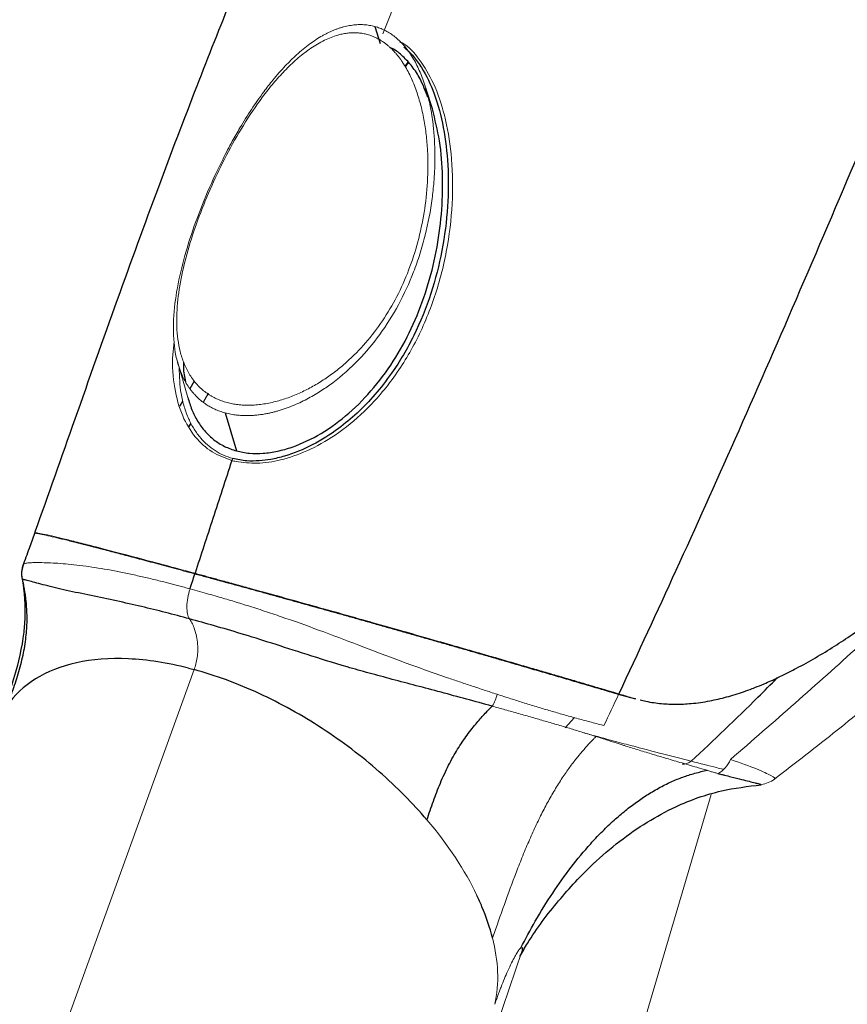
# Paper-space layout '_Trimetric' of a CAD drawing. Header units: millimetres. Extents: x -1485 to 1441, y -378 to 2620.
# Tile 37 of 86: x 639 to 700, y 289 to 361. Entities that reach past the tile are written whole.
import ezdxf

# ---------------------------------------------------------------- set-up
doc = ezdxf.new("R2010")
doc.units = ezdxf.units.MM

psp = doc.layouts.new('_Trimetric')

# ---------------------------------------------------------------- linework, layer by layer
at = {"color": 7, "linetype": 'Continuous', "lineweight": 25}
for p, q in [((665.444, 360.848), (665.841, 359.59)), ((669.668, 354.81), (669.187, 356.306)), ((654.461, 332.489), (655.291, 329.697)), ((683.294, 311.854), (684.566, 311.508)), ((684.304, 311.583), (684.569, 311.517)), ((679.423, 309.376), (680.103, 310.132)), ((693.797, 305.218), (693.796, 305.218))]:
    psp.add_line(p, q, dxfattribs=at)
at = {"color": 144, "linetype": 'Continuous', "lineweight": 18}
for p, q in [((667.875, 358.243), (667.654, 357.909)), ((667.901, 358.215), (667.675, 357.872)), ((650.946, 336.251), (651.71, 333.628)), ((651.865, 334.283), (652.19, 334.844)), ((652.204, 334.825), (651.881, 334.265)), ((653.217, 333.927), (652.848, 333.283)), ((653.239, 333.916), (652.864, 333.272)), ((651.13, 333.015), (651.344, 333.384)), ((656.245, 333.053), (656.242, 333.053)), ((651.942, 331.743), (651.802, 331.509)), ((651.955, 331.719), (651.815, 331.487)), ((654.949, 328.996), (654.951, 328.995)), ((644.619, 322.691), (644.102, 322.831)), ((652.13, 320.693), (651.66, 320.84)), ((665.862, 316.877), (668.876, 316.038)), ((652.178, 313.645), (616.111, 214.023)), ((681.981, 312.237), (682.072, 312.212)), ((682.282, 312.15), (682.072, 312.212)), ((683.031, 311.928), (684.304, 311.583)), ((683.388, 311.828), (683.233, 311.854)), ((690.126, 304.479), (674.466, 251.47)), ((643.702, 197.302), (676.221, 292.959))]:
    psp.add_line(p, q, dxfattribs=at)
at = {"color": 144, "linetype": 'Continuous', "lineweight": 18, "flags": 128}
psp.add_lwpolyline([(669.263, 302.621), (669.265, 302.619), (669.267, 302.617)], dxfattribs=at)
at = {"color": 7, "linetype": 'Continuous', "lineweight": 25}
for points, knots in [([(584.42, 149.659), (583.081, 145.659), (580.472, 137.866), (577.541, 126.126), (575.333, 114.834), (573.801, 104.005), (572.824, 93.681), (572.284, 83.297), (572.179, 72.952), (572.488, 62.758), (573.103, 53.41), (573.927, 44.922), (574.875, 37.306), (575.875, 30.566), (576.863, 24.708), (577.788, 19.735), (578.606, 15.649), (579.228, 12.705), (579.662, 10.721), (579.994, 9.231), (580.375, 7.557), (580.927, 5.189), (581.686, 2.044), (582.668, -1.848), (583.816, -6.188), (585.1, -10.814), (586.532, -15.726), (588.455, -22.016), (590.992, -29.813), (594.295, -39.234), (598.096, -49.31), (602.734, -60.751), (608.331, -73.536), (615.025, -87.647), (622.563, -102.359), (629.053, -114.117), (634.103, -122.833), (637.381, -128.347), (640.598, -133.627), (643.567, -138.388), (646.101, -142.376), (648.166, -145.573), (649.814, -148.096), (651.292, -150.334), (653.037, -152.955), (655.302, -156.314), (658.16, -160.482), (661.375, -165.083), (664.827, -169.925), (668.403, -174.839), (672.087, -179.797), (678.17, -187.815), (686.854, -198.814), (697.975, -212.091), (709.083, -224.624), (717.704, -233.839), (723.758, -240.073), (726.859, -243.21), (729.128, -245.476), (730.794, -247.123), (732.367, -248.668), (734.367, -250.617), (737.079, -253.228), (740.511, -256.481), (744.671, -260.348), (749.561, -264.789), (757.838, -272.103), (769.257, -281.671), (783.65, -292.777), (797.8, -302.772), (811.662, -311.668), (822.668, -318.019), (830.762, -322.307), (835.989, -324.938), (841.156, -327.401), (846.263, -329.698), (851.309, -331.83), (856.29, -333.799), (861.01, -335.534), (865.026, -336.902), (868.077, -337.878), (870.31, -338.559), (872.586, -339.226), (875.258, -339.97), (878.657, -340.85), (882.636, -341.788), (887.244, -342.742), (893.416, -343.812), (900.88, -344.741), (909.475, -345.24), (917.243, -345.144), (924.181, -344.599), (930.219, -343.765), (935.771, -342.655), (940.706, -341.377), (944.799, -340.093), (948.129, -338.889), (951.126, -337.69), (954.087, -336.386), (957.361, -334.793), (960.863, -332.916), (964.726, -330.617), (969.903, -327.182), (976.019, -322.474), (982.705, -316.378), (988.911, -309.784), (994.67, -302.742), (999.571, -295.918), (1003.659, -289.597), (1006.958, -284.045), (1009.817, -278.864), (1012.272, -274.113), (1014.346, -269.867), (1016.01, -266.291), (1017.311, -263.389), (1018.452, -260.77), (1019.677, -257.876), (1021.145, -254.284), (1022.855, -249.915), (1024.784, -244.732), (1026.84, -238.883), (1028.908, -232.625), (1030.894, -226.234), (1033.375, -217.752), (1036.21, -207.17), (1039.529, -193.312), (1042.696, -178.33), (1045.65, -162.328), (1048.19, -146.635), (1050.363, -131.376), (1052.211, -116.687), (1053.573, -104.468), (1054.571, -94.633), (1055.291, -87.047), (1055.937, -79.771), (1056.516, -72.819), (1057.033, -66.203), (1057.493, -59.936), (1057.897, -54.096), (1058.209, -49.333), (1058.433, -45.76), (1058.576, -43.421), (1058.674, -41.777), (1058.741, -40.643), (1058.812, -39.43), (1058.906, -37.782), (1059.043, -35.343), (1059.21, -32.285), (1059.406, -28.551), (1059.651, -23.671), (1059.941, -17.483), (1060.271, -9.822), (1060.607, -1.105), (1060.924, 8.284), (1061.214, 18.299), (1061.469, 28.856), (1061.688, 40.186), (1061.868, 52.178), (1061.993, 64.595), (1062.061, 77.451), (1062.07, 90.743), (1062.009, 106.535), (1061.837, 124.991), (1061.509, 146.278), (1061.037, 168.505), (1060.414, 191.681), (1059.635, 215.816), (1058.697, 240.915), (1057.596, 266.983), (1056.309, 294.472), (1054.826, 323.413), (1053.139, 353.832), (1051.271, 385.297), (1049.226, 417.795), (1047.009, 451.305), (1044.626, 485.804), (1042.086, 521.263), (1039.402, 557.645), (1036.585, 594.91), (1033.652, 633.011), (1030.622, 671.891), (1027.326, 713.899), (1023.781, 759.039), (1020.024, 807.294), (1016.289, 856.175), (1013.072, 899.58), (1010.399, 937.014), (1008.263, 968.031), (1006.269, 998.268), (1004.426, 1027.706), (1002.75, 1056.166), (1001.246, 1083.643), (999.915, 1110.135), (998.752, 1135.804), (997.756, 1160.804), (996.932, 1185.117), (996.287, 1208.728), (995.828, 1231.463), (995.557, 1253.319), (995.473, 1274.299), (995.576, 1294.403), (995.877, 1314.444), (996.402, 1334.346), (997.184, 1354.041), (998.194, 1372.637), (999.425, 1390.146), (1000.871, 1406.583), (1002.521, 1421.962), (1004.311, 1435.784), (1006.226, 1448.175), (1008.234, 1459.275), (1010.443, 1469.757), (1012.858, 1479.678), (1015.487, 1489.092), (1018.337, 1498.056), (1021.414, 1506.627), (1024.538, 1514.387), (1027.706, 1521.512), (1030.77, 1527.888), (1032.92, 1531.91), (1033.948, 1533.832)], [0, 0, 0, 0, 0.004524, 0.008816, 0.012888, 0.016751, 0.02041, 0.023868, 0.027757, 0.031358, 0.03467, 0.037688, 0.040409, 0.042826, 0.044937, 0.046735, 0.048219, 0.049383, 0.049948, 0.050387, 0.051014, 0.051781, 0.052981, 0.054469, 0.056069, 0.057781, 0.059606, 0.061546, 0.064828, 0.068401, 0.07227, 0.076417, 0.08171, 0.087347, 0.093327, 0.09965, 0.101955, 0.104303, 0.106644, 0.108702, 0.11043, 0.111805, 0.112861, 0.113723, 0.114735, 0.116301, 0.118152, 0.120259, 0.122438, 0.124654, 0.126907, 0.129195, 0.135666, 0.142236, 0.148141, 0.153982, 0.15603, 0.157634, 0.1588, 0.159531, 0.160192, 0.16121, 0.162584, 0.164309, 0.16638, 0.16879, 0.171524, 0.178435, 0.185016, 0.191265, 0.197183, 0.202776, 0.204912, 0.206999, 0.209038, 0.21103, 0.212976, 0.214877, 0.216733, 0.218324, 0.219384, 0.220134, 0.220801, 0.221901, 0.223078, 0.224524, 0.226233, 0.228062, 0.231155, 0.234189, 0.237177, 0.239396, 0.241602, 0.243695, 0.245481, 0.247112, 0.248347, 0.249346, 0.250636, 0.251884, 0.253344, 0.255018, 0.25687, 0.260279, 0.263721, 0.267207, 0.270749, 0.274351, 0.277115, 0.279688, 0.282055, 0.284201, 0.286112, 0.287746, 0.288962, 0.289957, 0.291206, 0.292774, 0.294672, 0.296914, 0.29951, 0.302235, 0.304964, 0.307695, 0.313054, 0.318391, 0.325188, 0.331873, 0.33841, 0.344761, 0.350861, 0.356653, 0.359909, 0.36304, 0.366041, 0.368907, 0.371632, 0.374213, 0.376645, 0.378841, 0.38009, 0.381052, 0.381726, 0.382117, 0.38245, 0.383223, 0.384151, 0.385463, 0.387001, 0.388768, 0.391498, 0.394652, 0.39824, 0.402272, 0.406256, 0.410611, 0.415317, 0.420217, 0.425289, 0.430535, 0.435956, 0.441556, 0.449849, 0.458513, 0.467552, 0.476969, 0.486767, 0.496949, 0.507513, 0.51846, 0.530336, 0.542626, 0.555324, 0.568422, 0.58191, 0.595776, 0.610006, 0.624583, 0.639487, 0.654696, 0.670184, 0.685923, 0.704752, 0.723826, 0.743082, 0.762447, 0.774858, 0.786936, 0.798674, 0.810065, 0.821103, 0.831596, 0.841741, 0.851535, 0.860977, 0.870248, 0.879152, 0.887688, 0.89586, 0.90367, 0.911121, 0.918217, 0.925857, 0.933053, 0.939815, 0.946153, 0.95208, 0.957606, 0.962747, 0.966958, 0.970931, 0.974697, 0.978292, 0.981753, 0.985117, 0.988424, 0.991717, 0.994455, 0.99735, 1, 1, 1, 1]), ([(669.799, 237.483), (671.863, 236.93), (676.479, 235.692), (683.651, 233.596), (691.304, 231.214), (698.953, 229.12), (705.421, 227.693), (710.617, 227.304), (714.473, 227.785), (718.029, 228.979), (721.192, 230.867), (723.821, 233.402), (725.853, 236.487), (727.25, 240.025), (728.383, 247.639), (728.563, 259.441), (728.55, 275.139), (728.048, 290.978), (727.741, 317.265), (727.689, 341.396), (728.002, 363.347), (728.393, 372.691), (728.672, 382.066), (728.53, 391.541), (728.101, 399.278), (726.988, 405.305), (725.463, 409.458), (723.326, 413.476), (720.628, 417.257), (717.433, 420.682), (713.848, 423.663), (709.962, 426.12), (704.94, 428.339), (698.887, 430.144), (691.888, 431.89), (677.981, 435.427), (664.548, 439.042), (651.583, 442.839), (645.997, 444.664), (640.415, 446.307), (634.87, 447.512), (629.873, 447.972), (625.561, 447.57), (621.988, 446.508), (618.825, 444.776), (616.143, 442.444), (614.049, 439.551), (612.534, 436.189), (611.805, 432.353), (611.681, 428.266), (611.821, 414.906), (611.698, 392.416), (611.661, 355.968), (612.002, 327.173), (611.557, 306.341), (611.059, 298.033), (610.738, 289.678), (610.958, 281.202), (611.744, 274.065), (613.214, 268.341), (615.016, 264.224), (616.887, 260.939), (618.314, 259.186), (618.771, 258.626)], [0, 0, 0, 0, 0.011249, 0.025163, 0.039095, 0.052992, 0.066859, 0.074317, 0.081777, 0.089432, 0.097088, 0.104813, 0.112539, 0.120259, 0.12798, 0.157385, 0.186816, 0.216277, 0.245723, 0.334194, 0.351911, 0.369656, 0.387386, 0.405071, 0.422739, 0.43023, 0.43772, 0.445213, 0.452705, 0.460195, 0.467686, 0.475176, 0.482667, 0.495371, 0.508105, 0.520839, 0.57118, 0.581316, 0.591518, 0.601678, 0.611734, 0.621748, 0.629242, 0.636735, 0.644225, 0.651715, 0.659205, 0.666695, 0.674368, 0.682107, 0.689852, 0.749307, 0.808763, 0.894902, 0.910728, 0.926614, 0.942465, 0.958221, 0.973939, 0.981513, 0.989086, 0.996509, 1, 1, 1, 1]), ([(689.832, 431.54), (689.022, 430.428), (687.294, 428.058), (684.872, 424.306), (682.66, 420.698), (680.879, 417.65), (679.406, 415.049), (678.187, 412.841), (677.045, 410.731), (675.876, 408.533), (674.574, 406.04), (673.144, 403.247), (671.267, 399.507), (669.016, 394.903), (666.476, 389.545), (664.019, 384.208), (661.659, 378.928), (659.388, 373.701), (657.154, 368.406), (654.81, 362.677), (652.249, 356.198), (649.437, 348.795), (646.46, 340.645), (643.475, 332.165), (641.456, 326.458), (640.472, 323.677)], [0, 0, 0, 0, 0.0383605, 0.0818111, 0.1188143, 0.1492762, 0.173179, 0.1957542, 0.2146542, 0.2362976, 0.2606494, 0.2876809, 0.3173538, 0.3682047, 0.4186003, 0.4675155, 0.5159167, 0.5631497, 0.6092106, 0.6581848, 0.715753, 0.780476, 0.852319, 0.9280413, 1, 1, 1, 1]), ([(724.33, 403.235), (723.275, 401.366), (721.065, 397.451), (717.915, 390.994), (714.804, 384.229), (710.918, 375.343), (706.339, 364.445), (701.23, 352.214), (696.441, 340.962), (691.973, 330.741), (687.642, 321.09), (684.752, 314.879), (683.349, 311.865)], [0, 0, 0, 0, 0.069995, 0.146663, 0.222338, 0.296814, 0.438018, 0.573676, 0.688731, 0.798897, 0.902405, 1, 1, 1, 1]), ([(667.558, 359.349), (667.583, 359.329), (667.846, 359.127), (668.304, 358.641), (669.097, 357.558), (669.902, 355.819), (670.538, 353.39), (670.86, 350.604), (670.837, 347.563), (670.431, 344.39), (669.611, 341.197), (668.386, 338.164), (666.947, 335.706), (665.498, 333.842), (664.189, 332.481), (662.672, 331.213), (660.902, 330.092), (659.188, 329.386), (657.862, 329.069), (656.935, 328.955), (655.984, 328.938), (655.355, 329.067), (655.016, 329.137)], [0, 0, 0, 0, 0.0025908, 0.0265543, 0.0524548, 0.10726, 0.1719368, 0.2418237, 0.3178651, 0.4001085, 0.4819353, 0.5660215, 0.6471274, 0.6976365, 0.7451173, 0.7900017, 0.8465425, 0.9013231, 0.9269364, 0.9485847, 0.9722087, 1, 1, 1, 1]), ([(669.337, 355.627), (669.166, 356.098), (668.87, 356.913), (668.208, 357.917), (667.521, 358.667), (666.951, 359.141), (666.593, 359.281), (666.532, 359.305)], [0, 0, 0, 0, 0.307545, 0.53215, 0.747787, 0.957155, 1, 1, 1, 1]), ([(655.29, 329.697), (655.6, 329.63), (656.23, 329.495), (657.254, 329.503), (658.311, 329.659), (659.768, 330.074), (661.59, 330.952), (663.613, 332.445), (665.45, 334.336), (667.027, 336.538), (668.323, 338.995), (669.631, 342.461), (670.346, 346.137), (670.453, 349.782), (670.269, 352.393), (669.859, 354.026), (669.663, 354.809)], [0, 0, 0, 0, 0.030332, 0.061602, 0.093417, 0.126377, 0.196142, 0.271237, 0.350261, 0.433005, 0.515556, 0.600801, 0.766457, 0.848377, 0.927378, 1, 1, 1, 1]), ([(651.41, 336.209), (651.402, 336.08), (651.372, 335.579), (651.47, 335.118), (651.542, 334.776)], [0, 0, 0, 0, 0.257864, 1, 1, 1, 1]), ([(651.714, 333.629), (651.804, 333.324), (651.984, 332.718), (652.416, 331.867), (652.955, 331.119), (653.624, 330.494), (654.382, 330), (654.987, 329.798), (655.29, 329.697)], [0, 0, 0, 0, 0.1747613, 0.3470762, 0.5280387, 0.6812204, 0.8407656, 1, 1, 1, 1]), ([(654.949, 328.996), (654.471, 327.546), (654.006, 326.127), (653.107, 323.368), (652.672, 322.028), (652.246, 320.714)], [0, 0, 0, 0, 0.5, 0.5, 1, 1, 1, 1]), ([(640.459, 323.631), (640.329, 323.266), (640.044, 322.469), (639.755, 321.673), (639.599, 321.242)], [0, 0, 0, 0, 0.458082, 1, 1, 1, 1]), ([(684.908, 311.433), (685.052, 311.395), (685.575, 311.259), (686.457, 311.146), (687.561, 311.091), (688.739, 311.148), (689.772, 311.295), (690.644, 311.481), (691.261, 311.637), (691.883, 311.819), (692.51, 312.024), (692.995, 312.2), (693.495, 312.393), (694.123, 312.648), (694.955, 313.02), (695.751, 313.409), (697.137, 314.127), (699.127, 315.295), (701.783, 317.11), (704.354, 319.097), (706.846, 321.222), (708.447, 322.763), (709.227, 323.513)], [0, 0, 0, 0, 0.018415, 0.067227, 0.112194, 0.158047, 0.215057, 0.240143, 0.265322, 0.290598, 0.315975, 0.341452, 0.34933, 0.37643, 0.4172, 0.4494, 0.471996, 0.583539, 0.688218, 0.793669, 0.899567, 1, 1, 1, 1]), ([(639.637, 321.347), (639.594, 321.202), (639.53, 320.983), (639.505, 320.619), (639.531, 320.412), (639.548, 320.279)], [0, 0, 0, 0, 0.411562, 0.624679, 1, 1, 1, 1]), ([(639.499, 320.528), (639.532, 320.359), (639.612, 319.945), (639.716, 319.131), (639.777, 318.065), (639.707, 316.122), (639.098, 313.198), (638.195, 310.852), (637.701, 309.568)], [0, 0, 0, 0, 0.048823, 0.119138, 0.209822, 0.330554, 0.633476, 1, 1, 1, 1]), ([(638.453, 310.994), (638.626, 311.457), (638.791, 311.901), (639.098, 312.783), (639.24, 313.222), (639.492, 314.121), (639.603, 314.583), (639.774, 315.489), (639.834, 315.925), (639.906, 316.751), (639.919, 317.142), (639.913, 317.727), (639.906, 317.925), (639.885, 318.307), (639.87, 318.488), (639.819, 318.991), (639.777, 319.273), (639.703, 319.699), (639.677, 319.839), (639.628, 320.078), (639.605, 320.179), (639.584, 320.273)], [0, 0, 0, 0, 0.125, 0.125, 0.25, 0.25, 0.375, 0.375, 0.5, 0.5, 0.625, 0.625, 0.6875, 0.6875, 0.75, 0.75, 0.875, 0.875, 0.9375, 0.9375, 1, 1, 1, 1]), ([(651.839, 317.37), (651.24, 317.532), (650.66, 317.687), (649.494, 317.987), (648.907, 318.133), (647.709, 318.416), (647.099, 318.554), (645.862, 318.822), (645.237, 318.951), (644.002, 319.207), (643.393, 319.334), (642.25, 319.59), (641.716, 319.72), (640.796, 319.954), (640.411, 320.058), (639.984, 320.171), (639.866, 320.202), (639.73, 320.237), (639.691, 320.247), (639.643, 320.259), (639.629, 320.262), (639.61, 320.267), (639.604, 320.268), (639.594, 320.27), (639.588, 320.272), (639.584, 320.273)], [0, 0, 0, 0, 0.125, 0.125, 0.25, 0.25, 0.375, 0.375, 0.5, 0.5, 0.625, 0.625, 0.75, 0.75, 0.875, 0.875, 0.9375, 0.9375, 0.96875, 0.96875, 0.984375, 0.984375, 0.992188, 0.992188, 1, 1, 1, 1]), ([(652.246, 320.714), (652.384, 320.676), (652.656, 320.602), (653.065, 320.491), (653.466, 320.381), (653.861, 320.273), (654.47, 320.107), (655.301, 319.879), (656.733, 319.485), (658.585, 318.973), (660.829, 318.348), (663.087, 317.714), (665.289, 317.093), (667.457, 316.478), (670.182, 315.701), (673.466, 314.757), (676.222, 313.957), (678.102, 313.409), (679.154, 313.101), (680.206, 312.793), (681.258, 312.483), (682.312, 312.172), (683, 311.969), (683.349, 311.865)], [0, 0, 0, 0, 0.012091, 0.023887, 0.035394, 0.046619, 0.057568, 0.086874, 0.115864, 0.175037, 0.236045, 0.29663, 0.359934, 0.421611, 0.486147, 0.60858, 0.742012, 0.782029, 0.823202, 0.865559, 0.909129, 0.953935, 1, 1, 1, 1]), ([(653.53, 320.342), (653.559, 320.334), (653.617, 320.318), (653.704, 320.294), (653.789, 320.27), (653.87, 320.248), (653.946, 320.227), (654.017, 320.207), (654.082, 320.189), (654.166, 320.166), (654.272, 320.135), (654.378, 320.105), (654.45, 320.085), (654.498, 320.07), (654.536, 320.059), (654.558, 320.052), (654.568, 320.049)], [0, 0, 0, 0, 0.078891, 0.154273, 0.226018, 0.29404, 0.358288, 0.418745, 0.475424, 0.528362, 0.641352, 0.765242, 0.84483, 0.879453, 0.942357, 1, 1, 1, 1]), ([(674.057, 310.961), (672.786, 311.312), (671.529, 311.654), (669.073, 312.311), (667.871, 312.626), (666.141, 313.086), (665.576, 313.238), (664.477, 313.54), (663.942, 313.692), (662.379, 314.148), (661.393, 314.456), (659.547, 315.044), (658.687, 315.322), (657.082, 315.833), (656.337, 316.066), (654.941, 316.491), (654.289, 316.682), (653.039, 317.04), (652.44, 317.206), (651.839, 317.369)], [0, 0, 0, 0, 0.125, 0.125, 0.25, 0.25, 0.3125, 0.3125, 0.375, 0.375, 0.5, 0.5, 0.625, 0.625, 0.75, 0.75, 0.875, 0.875, 1, 1, 1, 1]), ([(674.477, 314.436), (674.374, 314.466), (674.167, 314.526), (673.849, 314.618), (673.526, 314.711), (673.197, 314.806), (672.862, 314.903), (672.521, 315.001), (672.174, 315.1), (671.752, 315.221), (671.253, 315.363), (670.672, 315.529), (670.083, 315.696), (669.485, 315.865), (669.079, 315.98), (668.876, 316.038)], [0, 0, 0, 0, 0.06319, 0.126233, 0.189166, 0.25203, 0.314863, 0.377704, 0.440594, 0.503571, 0.603693, 0.703233, 0.802354, 0.901221, 1, 1, 1, 1]), ([(651.755, 313.757), (650.227, 314.145), (648.744, 314.373), (645.976, 314.501), (644.69, 314.401), (642.395, 313.896), (641.384, 313.492), (639.679, 312.424), (638.983, 311.761), (638.453, 310.994)], [0, 0, 0, 0, 0.25, 0.25, 0.5, 0.5, 0.75, 0.75, 1, 1, 1, 1]), ([(669.263, 302.621), (668.23, 303.834), (667.057, 305.023), (664.477, 307.282), (663.07, 308.352), (660.1, 310.292), (658.536, 311.163), (655.36, 312.626), (653.749, 313.219), (652.178, 313.645)], [0, 0, 0, 0, 0.25, 0.25, 0.5, 0.5, 0.75, 0.75, 1, 1, 1, 1]), ([(688.663, 306.919), (690.307, 308.471), (692.433, 310.48), (694.503, 312.563), (694.973, 313.036)], [0, 0, 0, 0, 0.7727762, 1, 1, 1, 1]), ([(669.263, 302.621), (669.423, 303.094), (669.577, 303.548), (669.898, 304.438), (670.066, 304.877), (670.437, 305.757), (670.641, 306.201), (671.072, 307.046), (671.296, 307.441), (671.746, 308.169), (671.973, 308.505), (672.333, 308.998), (672.458, 309.163), (672.7, 309.471), (672.817, 309.614), (673.039, 309.877), (673.143, 309.997), (673.347, 310.225), (673.448, 310.334), (673.652, 310.551), (673.748, 310.651), (673.915, 310.821), (673.987, 310.892), (674.057, 310.961)], [0, 0, 0, 0, 0.125, 0.125, 0.25, 0.25, 0.375, 0.375, 0.5, 0.5, 0.625, 0.625, 0.6875, 0.6875, 0.75, 0.75, 0.8125, 0.8125, 0.875, 0.875, 0.9375, 0.9375, 1, 1, 1, 1]), ([(677.218, 295.178), (677.623, 295.879), (678.053, 296.578), (678.938, 297.912), (679.39, 298.546), (680.314, 299.748), (680.786, 300.317), (681.536, 301.148), (681.794, 301.422), (682.333, 301.967), (682.614, 302.237), (683.175, 302.75), (683.456, 302.992), (684.009, 303.445), (684.281, 303.656), (684.826, 304.053), (685.098, 304.239), (685.521, 304.51), (685.664, 304.599), (685.96, 304.775), (686.113, 304.863), (686.578, 305.117), (686.891, 305.273), (687.487, 305.542), (687.77, 305.657), (688.193, 305.81), (688.333, 305.858), (688.625, 305.952), (688.777, 305.997), (689.084, 306.083), (689.238, 306.123), (689.539, 306.195), (689.686, 306.228), (689.83, 306.258)], [0, 0, 0, 0, 0.125, 0.125, 0.25, 0.25, 0.375, 0.375, 0.4375, 0.4375, 0.5, 0.5, 0.5625, 0.5625, 0.625, 0.625, 0.6875, 0.6875, 0.71875, 0.71875, 0.75, 0.75, 0.8125, 0.8125, 0.875, 0.875, 0.90625, 0.90625, 0.9375, 0.9375, 0.96875, 0.96875, 1, 1, 1, 1]), ([(690.614, 306.023), (690.636, 306.018), (690.662, 306.011), (690.706, 306), (690.726, 305.995), (690.79, 305.979), (690.832, 305.968), (690.957, 305.937), (691.038, 305.917), (691.277, 305.857), (691.43, 305.819), (691.867, 305.71), (692.13, 305.645), (692.365, 305.587)], [0, 0, 0, 0, 0.03125, 0.03125, 0.0625, 0.0625, 0.125, 0.125, 0.25, 0.25, 0.5, 0.5, 1, 1, 1, 1]), ([(676.096, 292.591), (676.277, 292.915), (677.1, 294.387), (678.883, 296.695), (681.161, 299.173), (683.38, 301.072), (685.407, 302.485), (687.883, 303.825), (690.709, 304.822), (692.824, 305.077), (693.8, 305.195)], [0, 0, 0, 0, 0.045774, 0.20828, 0.367246, 0.478577, 0.587013, 0.694132, 0.858707, 1, 1, 1, 1]), ([(692.365, 305.587), (692.736, 305.494), (693.242, 305.368), (693.571, 305.283), (693.692, 305.25), (693.749, 305.234), (693.782, 305.224), (693.799, 305.219), (693.797, 305.219), (693.797, 305.218)], [0, 0, 0, 0, 0.44746, 0.61158, 0.736845, 0.824577, 0.875547, 0.966405, 1, 1, 1, 1]), ([(676.163, 293.235), (676.21, 293.253), (676.282, 293.281), (676.269, 293.132), (676.253, 293.037), (676.221, 292.962), (676.22, 292.959)], [0, 0, 0, 0, 0.459161, 0.712487, 0.989599, 1, 1, 1, 1])]:
    psp.add_open_spline(points, degree=3, knots=knots, dxfattribs=at)
at = {"color": 144, "linetype": 'Continuous', "lineweight": 18}
for points, knots in [([(699.149, 428.996), (698.162, 427.459), (695.809, 423.797), (692.227, 417.504), (688.384, 410.367), (684.671, 403.044), (680.421, 394.253), (675.725, 383.947), (670.693, 372.189), (667.565, 364.219), (666.033, 360.315)], [0, 0, 0, 0, 0.079949, 0.190498, 0.300227, 0.409128, 0.516684, 0.682071, 0.844253, 1, 1, 1, 1]), ([(665.444, 360.848), (665.379, 360.864), (665.248, 360.898), (665.049, 360.935), (664.847, 360.963), (664.642, 360.981), (664.435, 360.988), (664.225, 360.986), (664.014, 360.973), (663.8, 360.95), (663.585, 360.917), (663.368, 360.874), (663.149, 360.821), (662.929, 360.758), (662.709, 360.685), (662.487, 360.602), (662.264, 360.509), (662.041, 360.407), (661.818, 360.295), (661.348, 360.039), (660.62, 359.56), (659.713, 358.807), (658.813, 357.916), (658.016, 357.005), (657.19, 355.941), (656.375, 354.773), (655.614, 353.552), (654.922, 352.338), (654.313, 351.184), (653.513, 349.532), (652.627, 347.465), (651.745, 344.979), (651.085, 342.547), (650.679, 340.178), (650.618, 338.314), (650.781, 336.914), (650.996, 336.001), (651.323, 335.137), (651.647, 334.56), (651.913, 334.193), (652.047, 334.024), (652.202, 333.846), (652.38, 333.661), (652.583, 333.473), (652.814, 333.285), (653.075, 333.101), (653.369, 332.924), (653.697, 332.758), (654.061, 332.608), (654.326, 332.529), (654.461, 332.489)], [0, 0, 0, 0, 0.005548, 0.011108, 0.016686, 0.022292, 0.027933, 0.033618, 0.039353, 0.045145, 0.051003, 0.05693, 0.062935, 0.069021, 0.075195, 0.081459, 0.087819, 0.094277, 0.100837, 0.107502, 0.136305, 0.168713, 0.198551, 0.233556, 0.261106, 0.301059, 0.341405, 0.369896, 0.406697, 0.440151, 0.509243, 0.578684, 0.646367, 0.712935, 0.782176, 0.812416, 0.843977, 0.870809, 0.900859, 0.90706, 0.913867, 0.921263, 0.929227, 0.937743, 0.946796, 0.956374, 0.966474, 0.977098, 0.988264, 1, 1, 1, 1]), ([(654.461, 332.489), (654.531, 332.471), (654.667, 332.435), (654.875, 332.392), (655.081, 332.357), (655.284, 332.33), (655.485, 332.31), (655.683, 332.296), (655.878, 332.289), (656.069, 332.288), (656.256, 332.291), (656.439, 332.3), (656.618, 332.312), (656.791, 332.328), (656.96, 332.348), (657.124, 332.37), (657.282, 332.395), (657.435, 332.422), (657.582, 332.451), (657.724, 332.48), (657.86, 332.511), (657.99, 332.543), (658.114, 332.575), (658.232, 332.607), (658.708, 332.743), (659.51, 333.032), (660.571, 333.545), (661.511, 334.104), (662.781, 334.992), (664.268, 336.322), (665.88, 338.251), (667.235, 340.418), (668.157, 342.429), (668.762, 344.154), (669.267, 345.94), (669.604, 347.712), (669.8, 349.557), (669.869, 351.024), (669.835, 352.446), (669.717, 353.774), (669.535, 354.948), (669.251, 356.147), (668.893, 357.226), (668.424, 358.253), (667.857, 359.155), (667.293, 359.782), (666.831, 360.165), (666.506, 360.39), (666.166, 360.579), (665.812, 360.736), (665.567, 360.81), (665.444, 360.848)], [0, 0, 0, 0, 0.005883, 0.011624, 0.017229, 0.0227, 0.028042, 0.033255, 0.038342, 0.043305, 0.048142, 0.052854, 0.05744, 0.0619, 0.066231, 0.070433, 0.074503, 0.07844, 0.082241, 0.085904, 0.089426, 0.092806, 0.096041, 0.09913, 0.102068, 0.133494, 0.163386, 0.191331, 0.216954, 0.282328, 0.345219, 0.412544, 0.481174, 0.516813, 0.554114, 0.624616, 0.65557, 0.697013, 0.737683, 0.765175, 0.799963, 0.82963, 0.86104, 0.889004, 0.918786, 0.946239, 0.957262, 0.968102, 0.978803, 0.989418, 1, 1, 1, 1]), ([(654.596, 333.248), (654.529, 333.267), (654.394, 333.306), (654.198, 333.373), (654.007, 333.447), (653.82, 333.528), (653.639, 333.618), (653.462, 333.715), (653.291, 333.819), (653.124, 333.931), (652.78, 334.186), (652.302, 334.639), (651.798, 335.343), (651.409, 336.136), (651.141, 336.981), (650.97, 337.886), (650.868, 339.139), (650.946, 340.794), (651.301, 342.857), (651.873, 345.004), (652.638, 347.213), (653.576, 349.458), (654.674, 351.693), (655.933, 353.879), (657.131, 355.622), (658.184, 356.917), (659.029, 357.83), (659.912, 358.645), (660.859, 359.357), (661.834, 359.915), (662.639, 360.211), (663.212, 360.334), (663.559, 360.38), (663.901, 360.397), (664.237, 360.384), (664.567, 360.343), (664.781, 360.291), (664.888, 360.265)], [0, 0, 0, 0, 0.00607, 0.012133, 0.018201, 0.024288, 0.030407, 0.036572, 0.042794, 0.049087, 0.055461, 0.083501, 0.113156, 0.142133, 0.17283, 0.202464, 0.233573, 0.294932, 0.356874, 0.419032, 0.483336, 0.548306, 0.613923, 0.68048, 0.747452, 0.781539, 0.814112, 0.847754, 0.879246, 0.911498, 0.941228, 0.951507, 0.961514, 0.971305, 0.98094, 0.990484, 1, 1, 1, 1]), ([(664.888, 360.265), (664.948, 360.248), (665.066, 360.214), (665.241, 360.151), (665.414, 360.079), (665.584, 359.999), (665.751, 359.909), (665.917, 359.81), (666.024, 359.737), (666.078, 359.7)], [0, 0, 0, 0, 0.140719, 0.281641, 0.423078, 0.565336, 0.708715, 0.853509, 1, 1, 1, 1]), ([(655.254, 328.922), (655.763, 328.856), (656.827, 328.717), (658.621, 329.007), (660.58, 329.689), (662.676, 330.878), (664.813, 332.627), (666.852, 334.978), (668.625, 337.888), (669.981, 341.211), (670.841, 344.724), (671.201, 348.186), (671.114, 351.405), (670.641, 354.23), (669.864, 356.602), (668.792, 358.38), (667.906, 359.438), (667.33, 359.7), (667.271, 359.727)], [0, 0, 0, 0, 0.039756, 0.083016, 0.132497, 0.190434, 0.258119, 0.335444, 0.420702, 0.510541, 0.600615, 0.686846, 0.766209, 0.836849, 0.897907, 0.949844, 0.994799, 1, 1, 1, 1]), ([(666.085, 359.695), (666.142, 359.654), (666.256, 359.571), (666.422, 359.435), (666.584, 359.29), (666.743, 359.136), (666.898, 358.971), (667.049, 358.797), (667.196, 358.614), (667.34, 358.42), (667.631, 357.998), (668.033, 357.287), (668.461, 356.265), (668.802, 355.169), (669.05, 354.053), (669.222, 352.902), (669.351, 351.371), (669.344, 349.455), (669.098, 347.206), (668.634, 345.035), (667.963, 342.964), (667.097, 341.027), (666.041, 339.24), (664.807, 337.621), (663.619, 336.412), (662.586, 335.552), (661.765, 334.96), (660.914, 334.436), (660.015, 333.974), (659.098, 333.595), (658.301, 333.349), (657.663, 333.204), (657.181, 333.122), (656.708, 333.068), (656.399, 333.058), (656.245, 333.053)], [0, 0, 0, 0, 0.006511, 0.013095, 0.019765, 0.026532, 0.033408, 0.040402, 0.047525, 0.054786, 0.062194, 0.093826, 0.127814, 0.160615, 0.19522, 0.228453, 0.262905, 0.330023, 0.396186, 0.461262, 0.5251, 0.588142, 0.649138, 0.709604, 0.769292, 0.799394, 0.828386, 0.858258, 0.886757, 0.916138, 0.944042, 0.958573, 0.97269, 0.986471, 1, 1, 1, 1]), ([(691.549, 307.055), (694.72, 309.811), (700.949, 315.224), (709.47, 323.404), (717.203, 331.346), (722.725, 337.298), (725.615, 340.626), (726.268, 341.377)], [0, 0, 0, 0, 0.250443, 0.491933, 0.720115, 0.936844, 1, 1, 1, 1]), ([(650.704, 337.717), (650.668, 337.399), (650.537, 336.226), (650.687, 334.376), (651.218, 332.318), (652.165, 330.73), (653.404, 329.571), (654.449, 329.182), (654.949, 328.996)], [0, 0, 0, 0, 0.085143, 0.314427, 0.521787, 0.701551, 0.85734, 1, 1, 1, 1]), ([(651.075, 335.807), (651.097, 335.163), (651.13, 334.175), (651.431, 332.939), (651.749, 332.065), (652.158, 331.297), (652.754, 330.484), (653.488, 329.835), (654.322, 329.365), (654.785, 329.213), (655.016, 329.137)], [0, 0, 0, 0, 0.226644, 0.347618, 0.466342, 0.57097, 0.670089, 0.837259, 0.919071, 1, 1, 1, 1]), ([(694.765, 305.606), (696.313, 306.799), (699.399, 309.177), (703.63, 312.683), (707.426, 315.965), (710.674, 318.891), (713.447, 321.475), (715.781, 323.71), (717.725, 325.615), (719.694, 327.579), (722.003, 329.932), (724.285, 332.306), (725.755, 333.896), (726.268, 334.45)], [0, 0, 0, 0, 0.132378, 0.263847, 0.378333, 0.480407, 0.569293, 0.644532, 0.708513, 0.762284, 0.842543, 0.945152, 1, 1, 1, 1]), ([(651.352, 333.349), (651.308, 333.272), (651.236, 333.146), (651.166, 333.029), (651.139, 332.984)], [0, 0, 0, 0, 0.615094, 1, 1, 1, 1]), ([(656.242, 333.053), (656.17, 333.052), (656.025, 333.052), (655.811, 333.059), (655.6, 333.073), (655.393, 333.094), (655.19, 333.121), (654.991, 333.156), (654.794, 333.197), (654.667, 333.23), (654.603, 333.246)], [0, 0, 0, 0, 0.128308, 0.255218, 0.380949, 0.505725, 0.62978, 0.75335, 0.876676, 1, 1, 1, 1]), ([(642.282, 323.277), (641.817, 323.385), (640.836, 323.612), (640.404, 323.679), (640.502, 323.621), (640.521, 323.61)], [0, 0, 0, 0, 0.421219, 0.88828, 1, 1, 1, 1]), ([(652.246, 320.714), (651.593, 320.891), (650.278, 321.247), (647.821, 321.907), (645.701, 322.466), (643.999, 322.903), (642.927, 323.172), (642.057, 323.383), (641.331, 323.55), (640.797, 323.659), (640.503, 323.702), (640.504, 323.676), (640.504, 323.666)], [0, 0, 0, 0, 0.080731, 0.162696, 0.331527, 0.417211, 0.50582, 0.592746, 0.682896, 0.796205, 0.915521, 1, 1, 1, 1]), ([(642.282, 323.277), (642.342, 323.262), (642.462, 323.233), (642.654, 323.187), (642.854, 323.138), (643.062, 323.086), (643.278, 323.032), (643.502, 322.976), (643.734, 322.918), (643.973, 322.857), (644.22, 322.794), (644.473, 322.73), (644.733, 322.663), (644.999, 322.594), (645.27, 322.524), (645.548, 322.452), (645.831, 322.378), (646.118, 322.303), (646.41, 322.226), (646.61, 322.174), (646.709, 322.147)], [0, 0, 0, 0, 0.060021, 0.119604, 0.178729, 0.237379, 0.295535, 0.35318, 0.410299, 0.466875, 0.522893, 0.578339, 0.6332, 0.687464, 0.74112, 0.794157, 0.84657, 0.89835, 0.949494, 1, 1, 1, 1]), ([(649.885, 321.328), (649.785, 321.355), (649.584, 321.409), (649.29, 321.487), (649.001, 321.564), (648.717, 321.64), (648.438, 321.714), (648.163, 321.787), (647.894, 321.858), (647.63, 321.928), (647.37, 321.996), (647.116, 322.062), (646.684, 322.175), (646.097, 322.327), (645.508, 322.479), (645.056, 322.593), (644.718, 322.679), (644.397, 322.759), (644.201, 322.807), (644.102, 322.831)], [0, 0, 0, 0, 0.038718, 0.077522, 0.116434, 0.155482, 0.194688, 0.234077, 0.273674, 0.313501, 0.353581, 0.393938, 0.434593, 0.564998, 0.698303, 0.772393, 0.84731, 0.923149, 1, 1, 1, 1]), ([(646.709, 322.147), (646.805, 322.122), (646.997, 322.072), (647.295, 321.993), (647.6, 321.912), (647.912, 321.829), (648.233, 321.744), (648.561, 321.656), (648.896, 321.567), (649.237, 321.475), (649.586, 321.381), (649.941, 321.286), (650.304, 321.188), (650.673, 321.088), (651.05, 320.986), (651.435, 320.882), (651.828, 320.775), (652.095, 320.703), (652.23, 320.666)], [0, 0, 0, 0, 0.060916, 0.122121, 0.183559, 0.245182, 0.306947, 0.368827, 0.430802, 0.492872, 0.555051, 0.617376, 0.679907, 0.742732, 0.805972, 0.869787, 0.934379, 1, 1, 1, 1]), ([(651.876, 319.573), (651.736, 319.611), (651.462, 319.685), (651.062, 319.792), (650.679, 319.893), (650.314, 319.988), (649.738, 320.135), (648.966, 320.325), (647.989, 320.552), (647.028, 320.758), (645.708, 321.017), (644.118, 321.269), (642.75, 321.41), (641.787, 321.474), (641.117, 321.5), (640.559, 321.506), (640.195, 321.493), (639.969, 321.473), (639.828, 321.45), (639.72, 321.42), (639.682, 321.395), (639.662, 321.382)], [0, 0, 0, 0, 0.0180556, 0.0354555, 0.052262, 0.0685146, 0.0842348, 0.1299023, 0.1751123, 0.2251515, 0.2762007, 0.3891976, 0.5148716, 0.5829627, 0.6553916, 0.7364103, 0.8157978, 0.859296, 0.9044596, 0.9513435, 1, 1, 1, 1]), ([(652.126, 320.724), (652.099, 320.731), (652.046, 320.745), (651.973, 320.765), (651.905, 320.783), (651.844, 320.799), (651.789, 320.813), (651.741, 320.826), (651.692, 320.838), (651.65, 320.848), (651.627, 320.853), (651.622, 320.853), (651.631, 320.849), (651.65, 320.843), (651.66, 320.84)], [0, 0, 0, 0, 0.076147, 0.150836, 0.224866, 0.299063, 0.374242, 0.451191, 0.530642, 0.649032, 0.767233, 0.851072, 0.92795, 1, 1, 1, 1]), ([(652.822, 320.535), (652.703, 320.567), (652.47, 320.631), (652.24, 320.693), (652.126, 320.724)], [0, 0, 0, 0, 0.508636, 1, 1, 1, 1]), ([(652.23, 320.666), (652.374, 320.627), (652.659, 320.55), (653.088, 320.433), (653.514, 320.317), (653.94, 320.2), (654.365, 320.084), (654.791, 319.967), (655.218, 319.85), (655.646, 319.733), (656.074, 319.615), (656.503, 319.497), (656.932, 319.378), (657.361, 319.26), (657.789, 319.141), (658.215, 319.023), (658.499, 318.944), (658.641, 318.905)], [0, 0, 0, 0, 0.070866, 0.140511, 0.209192, 0.277116, 0.344448, 0.411314, 0.47781, 0.544001, 0.60993, 0.675618, 0.741066, 0.806262, 0.871177, 0.935773, 1, 1, 1, 1]), ([(653.53, 320.342), (653.413, 320.374), (653.176, 320.439), (652.941, 320.502), (652.822, 320.535)], [0, 0, 0, 0, 0.490885, 1, 1, 1, 1]), ([(651.876, 319.573), (651.806, 319.357), (651.75, 319.133), (651.672, 318.693), (651.651, 318.477), (651.644, 318.079), (651.659, 317.897), (651.724, 317.589), (651.774, 317.462), (651.839, 317.37)], [0, 0, 0, 0, 0.25, 0.25, 0.5, 0.5, 0.75, 0.75, 1, 1, 1, 1]), ([(674.415, 311.837), (674.257, 311.889), (673.944, 311.99), (673.473, 312.144), (673.008, 312.297), (672.55, 312.449), (672.097, 312.6), (671.651, 312.75), (671.212, 312.899), (670.368, 313.188), (669.107, 313.628), (667.44, 314.232), (665.826, 314.837), (663.825, 315.603), (661.428, 316.52), (659.082, 317.36), (657.328, 317.948), (656.13, 318.333), (654.976, 318.689), (654.029, 318.969), (653.228, 319.199), (652.56, 319.386), (652.109, 319.509), (651.876, 319.573)], [0, 0, 0, 0, 0.025361, 0.050108, 0.074252, 0.097805, 0.12078, 0.143189, 0.165044, 0.186358, 0.2677, 0.346715, 0.418269, 0.48527, 0.609707, 0.722159, 0.772837, 0.823171, 0.868353, 0.914621, 0.941302, 0.969708, 1, 1, 1, 1]), ([(656.041, 319.655), (657.036, 319.375), (658.917, 318.846), (660.5, 318.391), (661.246, 318.177)], [0, 0, 0, 0, 0.528777, 1, 1, 1, 1]), ([(665.091, 317.127), (664.944, 317.168), (664.651, 317.251), (664.209, 317.376), (663.768, 317.501), (663.329, 317.625), (662.891, 317.748), (662.201, 317.942), (661.261, 318.206), (660.23, 318.494), (659.375, 318.732), (658.693, 318.922), (658.018, 319.109), (657.351, 319.294), (656.691, 319.476), (656.257, 319.595), (656.041, 319.655)], [0, 0, 0, 0, 0.051229, 0.101903, 0.152047, 0.201686, 0.250846, 0.299554, 0.43266, 0.562345, 0.637222, 0.711115, 0.784178, 0.856569, 0.928454, 1, 1, 1, 1]), ([(658.641, 318.905), (658.773, 318.868), (659.041, 318.794), (659.444, 318.682), (659.851, 318.568), (660.262, 318.453), (660.678, 318.337), (661.097, 318.22), (661.52, 318.102), (661.946, 317.982), (662.374, 317.862), (662.806, 317.741), (663.24, 317.619), (663.676, 317.496), (664.114, 317.373), (664.553, 317.249), (664.993, 317.124), (665.435, 316.999), (665.877, 316.874), (666.32, 316.749), (666.763, 316.623), (667.056, 316.539), (667.204, 316.498)], [0, 0, 0, 0, 0.044895, 0.090325, 0.136298, 0.182819, 0.229892, 0.277518, 0.325697, 0.374428, 0.423708, 0.473533, 0.523898, 0.574795, 0.626218, 0.678157, 0.730602, 0.783542, 0.836965, 0.890859, 0.945209, 1, 1, 1, 1]), ([(652.178, 313.645), (652.225, 313.776), (652.269, 313.913), (652.346, 314.204), (652.379, 314.359), (652.428, 314.694), (652.444, 314.875), (652.452, 315.257), (652.444, 315.459), (652.401, 315.858), (652.367, 316.051), (652.282, 316.404), (652.232, 316.564), (652.125, 316.849), (652.068, 316.975), (651.98, 317.143), (651.95, 317.196), (651.893, 317.29), (651.866, 317.332), (651.839, 317.369)], [0, 0, 0, 0, 0.125, 0.125, 0.25, 0.25, 0.375, 0.375, 0.5, 0.5, 0.625, 0.625, 0.75, 0.75, 0.875, 0.875, 0.9375, 0.9375, 1, 1, 1, 1]), ([(667.204, 316.498), (667.359, 316.453), (667.672, 316.364), (668.138, 316.232), (668.607, 316.098), (669.076, 315.964), (669.546, 315.83), (670.017, 315.695), (670.489, 315.56), (670.961, 315.425), (671.432, 315.289), (671.904, 315.154), (672.375, 315.018), (672.846, 314.882), (673.316, 314.747), (673.785, 314.611), (674.253, 314.476), (674.719, 314.341), (675.435, 314.134), (676.393, 313.855), (677.58, 313.509), (678.758, 313.165), (679.924, 312.823), (681.077, 312.484), (682.217, 312.148), (682.956, 311.93), (683.328, 311.82)], [0, 0, 0, 0, 0.023723, 0.047754, 0.072093, 0.096737, 0.121685, 0.146932, 0.172478, 0.198318, 0.22445, 0.250868, 0.277568, 0.304547, 0.331798, 0.359317, 0.387097, 0.415132, 0.443416, 0.517669, 0.593867, 0.671913, 0.75169, 0.833065, 0.91589, 1, 1, 1, 1]), ([(681.981, 312.237), (681.803, 312.29), (681.448, 312.395), (680.91, 312.554), (680.374, 312.712), (679.837, 312.87), (679.302, 313.027), (678.766, 313.185), (678.101, 313.38), (677.303, 313.613), (676.366, 313.887), (675.43, 314.16), (674.792, 314.345), (674.477, 314.436)], [0, 0, 0, 0, 0.0786067, 0.1560376, 0.2323027, 0.3074124, 0.3813779, 0.4542106, 0.5259226, 0.6487874, 0.7687029, 0.8857462, 1, 1, 1, 1]), ([(682.067, 309.59), (681.905, 309.632), (681.583, 309.716), (681.097, 309.844), (680.614, 309.974), (680.132, 310.106), (679.652, 310.239), (679.174, 310.374), (678.699, 310.511), (678.076, 310.693), (677.287, 310.93), (676.353, 311.219), (675.396, 311.521), (674.753, 311.728), (674.415, 311.837)], [0, 0, 0, 0, 0.069777, 0.138461, 0.206048, 0.272536, 0.337925, 0.402215, 0.465409, 0.527512, 0.647509, 0.770711, 0.879574, 1, 1, 1, 1]), ([(683.031, 311.928), (682.907, 311.965), (682.658, 312.039), (682.407, 312.113), (682.282, 312.15)], [0, 0, 0, 0, 0.5013, 1, 1, 1, 1]), ([(674.057, 310.961), (674.21, 310.918), (674.526, 310.831), (675.004, 310.697), (675.503, 310.558), (676.172, 310.37), (676.995, 310.137), (677.959, 309.861), (678.911, 309.582), (679.829, 309.307), (680.759, 309.022), (681.356, 308.835), (681.679, 308.733)], [0, 0, 0, 0, 0.053228, 0.109578, 0.169148, 0.232039, 0.353364, 0.476583, 0.603404, 0.733136, 0.855945, 1, 1, 1, 1]), ([(674.079, 293.953), (674.375, 294.8), (674.66, 295.609), (675.234, 297.205), (675.524, 297.996), (675.984, 299.192), (676.142, 299.593), (676.464, 300.386), (676.629, 300.779), (676.96, 301.54), (677.126, 301.908), (677.46, 302.615), (677.627, 302.954), (677.963, 303.609), (678.133, 303.925), (678.482, 304.544), (678.662, 304.849), (679.036, 305.449), (679.225, 305.738), (679.587, 306.264), (679.759, 306.503), (680.094, 306.945), (680.255, 307.15), (680.586, 307.552), (680.76, 307.754), (681.066, 308.098), (681.199, 308.24), (681.383, 308.433), (681.443, 308.496), (681.564, 308.619), (681.624, 308.679), (681.679, 308.733)], [0, 0, 0, 0, 0.125, 0.125, 0.25, 0.25, 0.3125, 0.3125, 0.375, 0.375, 0.4375, 0.4375, 0.5, 0.5, 0.5625, 0.5625, 0.625, 0.625, 0.6875, 0.6875, 0.75, 0.75, 0.8125, 0.8125, 0.875, 0.875, 0.9375, 0.9375, 0.96875, 0.96875, 1, 1, 1, 1]), ([(688.663, 306.919), (687.915, 307.11), (686.482, 307.478), (684.32, 308.05), (682.403, 308.566), (681.307, 308.864), (680.72, 309.023)], [0, 0, 0, 0, 0.3352, 0.642458, 0.808337, 1, 1, 1, 1]), ([(681.859, 308.676), (682.01, 308.628), (682.299, 308.535), (682.703, 308.407), (683.06, 308.293), (683.371, 308.194), (683.637, 308.11), (684.125, 307.956), (684.865, 307.726), (685.805, 307.439), (686.802, 307.141), (687.879, 306.824), (688.917, 306.522), (689.579, 306.331), (689.83, 306.258)], [0, 0, 0, 0, 0.051402, 0.09812, 0.139993, 0.176881, 0.208667, 0.235251, 0.353424, 0.480251, 0.589261, 0.735692, 0.899637, 1, 1, 1, 1]), ([(691.006, 306.337), (690.848, 306.375), (690.192, 306.531), (689.323, 306.752), (688.663, 306.919)], [0, 0, 0, 0, 0.240608, 1, 1, 1, 1]), ([(690.614, 306.023), (690.816, 306.123), (691.002, 306.266), (691.322, 306.618), (691.454, 306.827), (691.549, 307.055)], [0, 0, 0, 0, 0.5, 0.5, 1, 1, 1, 1]), ([(691.549, 307.055), (692.246, 306.807), (693.591, 306.329), (694.573, 305.85), (694.922, 305.63), (694.769, 305.625), (694.752, 305.624)], [0, 0, 0, 0, 0.342208, 0.6604, 0.963792, 1, 1, 1, 1]), ([(689.83, 306.258), (689.914, 306.229), (690.084, 306.172), (690.345, 306.094), (690.524, 306.047), (690.614, 306.023)], [0, 0, 0, 0, 0.323826, 0.656893, 1, 1, 1, 1]), ([(693.798, 305.218), (693.977, 305.25), (694.333, 305.316), (694.635, 305.514), (694.786, 305.613)], [0, 0, 0, 0, 0.501167, 1, 1, 1, 1]), ([(674.243, 289.081), (674.281, 289.189), (674.356, 289.405), (674.471, 289.724), (674.587, 290.038), (674.748, 290.455), (674.952, 290.96), (675.21, 291.556), (675.467, 292.104), (675.674, 292.505), (675.816, 292.756), (675.904, 292.902), (675.983, 293.023), (676.053, 293.119), (676.115, 293.193), (676.147, 293.221), (676.163, 293.235)], [0, 0, 0, 0, 0.063668, 0.126798, 0.189449, 0.251678, 0.380442, 0.501736, 0.634376, 0.75167, 0.798996, 0.84341, 0.885264, 0.924976, 0.963037, 1, 1, 1, 1])]:
    psp.add_open_spline(points, degree=3, knots=knots, dxfattribs=at)
for points in [[(666.078, 359.7), (666.08, 359.699), (666.083, 359.697), (666.085, 359.695)], [(654.596, 333.248), (654.599, 333.247), (654.601, 333.247), (654.603, 333.246)], [(654.949, 328.996), (654.967, 329.049), (654.99, 329.099), (655.016, 329.137)], [(654.951, 328.995), (655.051, 328.968), (655.152, 328.944), (655.254, 328.922)], [(681.981, 312.237), (682.056, 312.215), (682.131, 312.193), (682.206, 312.171)], [(674.057, 310.961), (674.218, 311.223), (674.342, 311.527), (674.415, 311.837)], [(682.206, 312.171), (682.451, 312.098), (682.695, 312.026), (682.94, 311.953)], [(682.255, 309.542), (682.612, 310.298), (682.969, 311.054), (683.328, 311.82)], [(683.349, 311.865), (683.67, 311.771), (683.988, 311.676), (684.304, 311.583)], [(682.067, 309.59), (682.129, 309.574), (682.192, 309.558), (682.255, 309.542)], [(681.679, 308.733), (681.739, 308.714), (681.799, 308.695), (681.859, 308.676)], [(687.993, 306.695), (688.221, 306.711), (688.451, 306.788), (688.663, 306.919)], [(672.932, 297.078), (672.06, 298.908), (670.823, 300.789), (669.267, 302.617)], [(674.453, 291.478), (674.42, 292.272), (674.294, 293.101), (674.079, 293.953)], [(674.243, 289.081), (674.418, 289.833), (674.488, 290.636), (674.453, 291.478)]]:
    psp.add_open_spline(points, degree=3, dxfattribs=at)
at = {"color": 7, "linetype": 'Continuous', "lineweight": 25}
for points in [[(639.584, 320.273), (639.505, 320.64), (639.532, 321.029), (639.662, 321.382)], [(651.876, 319.573), (651.994, 319.936), (652.112, 320.3), (652.23, 320.666)], [(651.755, 313.757), (651.896, 313.721), (652.037, 313.684), (652.178, 313.645)], [(673.304, 296.246), (673.188, 296.522), (673.064, 296.799), (672.932, 297.078)], [(674.079, 293.953), (673.889, 294.702), (673.63, 295.468), (673.304, 296.246)], [(676.163, 293.235), (676.494, 293.882), (676.845, 294.531), (677.218, 295.178)]]:
    psp.add_open_spline(points, degree=3, dxfattribs=at)

doc.saveas('drawing.dxf')
